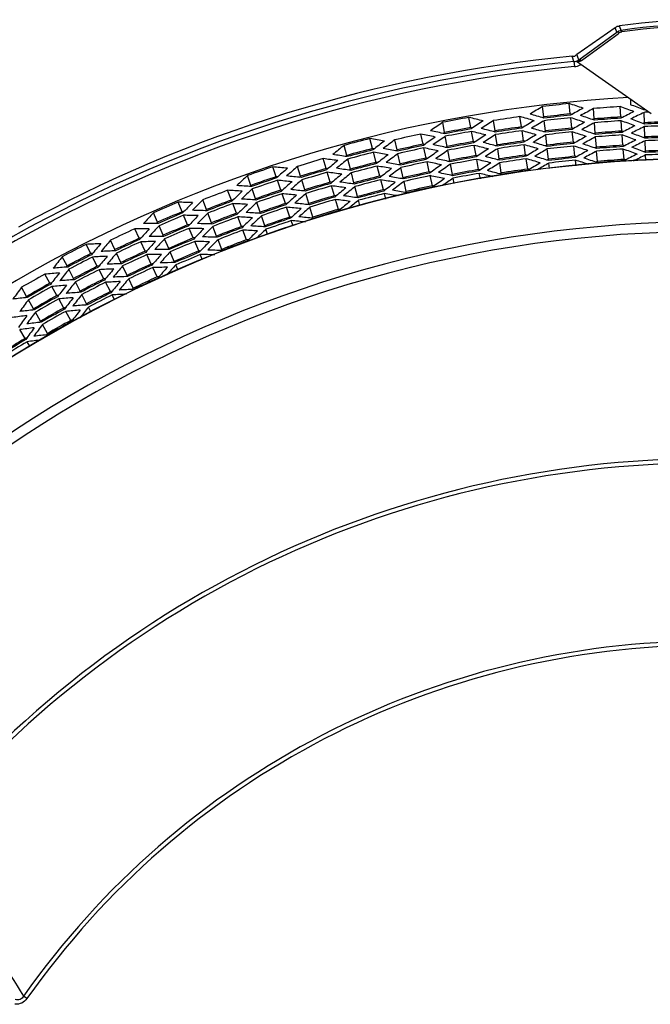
# Model space of a CAD drawing. Header units: millimetres. Extents: x 0 to 420, y 0 to 297.
# Tile 162 of 256: x 146 to 159, y 228 to 248. Entities that reach past the tile are written whole.
import ezdxf

# ---------------------------------------------------------------- set-up
doc = ezdxf.new("R2010")
doc.units = ezdxf.units.MM
doc.header["$LTSCALE"] = 23.1
doc.layers.get('0').update_dxf_attribs({"linetype": 'CONTINUOUS'})
doc.layers.add('02___PRT_ALL_AXES', color=7, linetype='CONTINUOUS')

msp = doc.modelspace()

# ---------------------------------------------------------------- linework, layer by layer
at = {"color": 7, "linetype": 'Continuous'}
for p, q in [((158.1258, 247.59), (157.3633, 247.0561)), ((157.4023, 246.9501), (158.1605, 247.5021)), ((157.4534, 246.9387), (158.1842, 247.4695)), ((158.1316, 247.5753), (158.1258, 247.59)), ((158.1316, 247.5753), (158.1258, 247.59)), ((158.1605, 247.5021), (158.1316, 247.5753)), ((158.1553, 247.6093), (158.1647, 247.6172)), ((158.1842, 247.4695), (158.2136, 247.4908)), ((158.218, 247.6094), (158.2121, 247.6241)), ((158.218, 247.6094), (158.2121, 247.6241)), ((158.247, 247.5368), (158.218, 247.6094)), ((157.3688, 247.0412), (157.3633, 247.0561)), ((157.368, 247.0435), (157.3633, 247.0561)), ((157.2746, 247.0019), (157.2677, 247.0209)), ((157.2723, 247.0083), (157.2677, 247.0209)), ((157.3062, 246.9154), (157.2746, 247.0019)), ((157.3062, 246.9154), (157.3156, 246.8159)), ((157.3065, 247.0259), (157.3201, 247.0258)), ((158.8447, 245.8774), (157.3595, 246.9174)), ((157.3836, 247.0011), (157.3688, 247.0412)), ((157.4021, 246.9507), (157.3836, 247.0011)), ((157.2333, 245.8734), (157.2107, 246.0784)), ((158.4282, 246.1691), (158.4282, 246.0574)), ((156.7054, 245.8151), (156.6827, 246.0202)), ((157.7099, 245.7752), (157.6948, 245.981)), ((158.2397, 245.8141), (158.2245, 246.0199)), ((158.7072, 245.6983), (158.6996, 245.9044)), ((154.7314, 245.504), (154.6938, 245.7068)), ((155.2537, 245.6008), (155.2161, 245.8036)), ((155.7362, 245.5378), (155.7061, 245.7418)), ((156.2617, 245.6154), (156.2315, 245.8194)), ((156.7364, 245.5341), (156.7138, 245.7391)), ((157.2643, 245.5924), (157.2417, 245.7974)), ((157.7306, 245.4932), (157.7155, 245.699)), ((158.2604, 245.5321), (158.2453, 245.7379)), ((155.3052, 245.3227), (155.2676, 245.5256)), ((156.303, 245.3356), (156.2728, 245.5397)), ((157.2954, 245.3113), (157.2727, 245.5163)), ((158.7175, 245.4157), (158.71, 245.6219)), ((153.2994, 245.1838), (153.247, 245.3834)), ((153.7852, 245.1564), (153.7402, 245.3577)), ((154.3035, 245.2722), (154.2585, 245.4736)), ((154.783, 245.2259), (154.7454, 245.4288)), ((155.7775, 245.258), (155.7474, 245.4621)), ((156.7674, 245.253), (156.7448, 245.4581)), ((157.7513, 245.2112), (157.7362, 245.417)), ((158.2811, 245.2501), (158.266, 245.4559)), ((158.7279, 245.1332), (158.7203, 245.3393)), ((152.7856, 245.0491), (152.7332, 245.2486)), ((153.3711, 244.9103), (153.3188, 245.1099)), ((154.3652, 244.9963), (154.3202, 245.1976)), ((154.8345, 244.9479), (154.7969, 245.1507)), ((155.3568, 245.0447), (155.3192, 245.2475)), ((155.8188, 244.9783), (155.7887, 245.1824)), ((156.3443, 245.0559), (156.3141, 245.26)), ((156.7985, 244.972), (156.7758, 245.177)), ((157.3264, 245.0302), (157.3038, 245.2353)), ((157.772, 244.9292), (157.7569, 245.135)), ((158.3018, 244.9681), (158.2867, 245.1739)), ((152.3758, 244.7866), (152.3162, 244.9841)), ((152.8573, 244.7756), (152.805, 244.9751)), ((153.8469, 244.8804), (153.8019, 245.0817)), ((154.4269, 244.7203), (154.3819, 244.9217)), ((155.4083, 244.7667), (155.3707, 244.9695)), ((155.8601, 244.6986), (155.83, 244.9027)), ((156.3856, 244.7762), (156.3554, 244.9803)), ((157.3473, 244.841), (157.3348, 244.9542)), ((158.7348, 244.9447), (158.7307, 245.0567)), ((151.3808, 244.6249), (151.314, 244.8201)), ((151.8673, 244.6331), (151.8077, 244.8306)), ((152.4575, 244.5159), (152.3979, 244.7134)), ((152.9291, 244.5021), (152.8767, 244.7016)), ((153.4429, 244.6368), (153.3905, 244.8364)), ((153.9085, 244.6045), (153.8635, 244.8058)), ((154.886, 244.6699), (154.8484, 244.8727)), ((156.819, 244.7862), (156.8068, 244.896)), ((150.8783, 244.4529), (150.8114, 244.648)), ((151.4724, 244.3574), (151.4056, 244.5526)), ((151.949, 244.3624), (151.8894, 244.5599)), ((153.5146, 244.3633), (153.4623, 244.5629)), ((153.9702, 244.3285), (153.9252, 244.5298)), ((154.4886, 244.4444), (154.4436, 244.6457)), ((154.9197, 244.4882), (154.8999, 244.5947)), ((155.443, 244.5793), (155.4222, 244.6915)), ((150.4888, 244.1611), (150.4149, 244.3537)), ((150.9699, 244.1854), (150.903, 244.3805)), ((152.5393, 244.2452), (152.4796, 244.4427)), ((153.0008, 244.2286), (152.9485, 244.4281)), ((149.5083, 243.927), (149.4274, 244.1167)), ((149.9929, 243.9708), (149.919, 244.1634)), ((151.0614, 243.9179), (150.9946, 244.113)), ((151.564, 244.0899), (151.4972, 244.2851)), ((152.0308, 244.0917), (151.9712, 244.2892)), ((152.621, 243.9746), (152.5614, 244.172)), ((153.0471, 244.0524), (153.0202, 244.1546)), ((153.5629, 244.1793), (153.534, 244.2894)), ((150.5902, 243.8972), (150.5162, 244.0897)), ((151.6556, 243.8224), (151.5887, 244.0176)), ((152.1125, 243.821), (152.0529, 244.0185)), ((149.0197, 243.7186), (148.9388, 243.9084)), ((149.6193, 243.6669), (149.5383, 243.8567)), ((150.0943, 243.7068), (150.0203, 243.8994)), ((150.2591, 243.7434), (150.1875, 243.7434)), ((150.6915, 243.6332), (150.6176, 243.8258)), ((151.153, 243.6503), (151.0862, 243.8455)), ((151.4209, 243.7434), (151.5017, 243.7434)), ((151.4853, 243.7378), (151.4853, 243.7434)), ((151.7169, 243.6432), (151.6803, 243.75)), ((148.6527, 243.3991), (148.5649, 243.5858)), ((149.1307, 243.4585), (149.0497, 243.6483)), ((149.7302, 243.4068), (149.6493, 243.5966)), ((150.1956, 243.4428), (150.1217, 243.6354)), ((150.4133, 243.4999), (150.4133, 243.5277)), ((150.4293, 243.5339), (150.4293, 243.5061)), ((150.7928, 243.3692), (150.7189, 243.5618)), ((151.211, 243.481), (151.1778, 243.578)), ((148.1721, 243.173), (148.0843, 243.3596)), ((148.7731, 243.1433), (148.6853, 243.3299)), ((149.2416, 243.1984), (149.1607, 243.3882)), ((149.8411, 243.1467), (149.7602, 243.3365)), ((150.2969, 243.1789), (150.223, 243.3714)), ((150.2933, 243.4533), (150.2933, 243.4812)), ((147.692, 243.0938), (147.5974, 243.2771)), ((149.8333, 243.1435), (149.8333, 243.1153)), ((150.2933, 243.1551), (150.2933, 243.1752)), ((150.4133, 243.1966), (150.4133, 243.2245)), ((150.4293, 243.2308), (150.4293, 243.2029)), ((147.22, 242.8502), (147.1254, 243.0335)), ((147.8217, 242.8426), (147.7271, 243.0259)), ((148.2925, 242.9171), (148.2047, 243.1038)), ((148.8935, 242.8874), (148.8057, 243.0741)), ((149.3526, 242.9383), (149.2716, 243.1281)), ((149.9149, 242.9737), (149.8711, 243.0764)), ((147.3497, 242.5989), (147.2551, 242.7822)), ((147.9514, 242.5913), (147.8568, 242.7746)), ((148.4129, 242.6613), (148.3251, 242.8479)), ((149.0139, 242.6316), (148.9261, 242.8182)), ((149.4214, 242.7771), (149.3826, 242.868)), ((146.8773, 242.5047), (146.7761, 242.6844)), ((148.5333, 242.4054), (148.4455, 242.5921)), ((146.4146, 242.2439), (146.3133, 242.4237)), ((147.0162, 242.2584), (146.9149, 242.4381)), ((147.4794, 242.3477), (147.3848, 242.531)), ((148.081, 242.34), (147.9864, 242.5233)), ((146.5534, 241.9976), (146.4521, 242.1773)), ((147.155, 242.012), (147.0537, 242.1917)), ((147.5271, 242.3434), (147.4794, 242.3434)), ((147.6091, 242.0964), (147.5144, 242.2797)), ((147.9093, 242.2235), (147.9093, 242.2527)), ((148.0293, 242.2847), (148.0293, 242.3138)), ((148.0453, 242.3219), (148.0453, 242.2928)), ((148.1665, 242.1745), (148.1161, 242.2721)), ((147.6908, 241.9379), (147.6441, 242.0285)), ((146.6922, 241.7513), (146.5909, 241.931)), ((147.2938, 241.7657), (147.1925, 241.9454)), ((146.3848, 241.4066), (146.277, 241.5825)), ((146.831, 241.5049), (146.7297, 241.6846)), ((146.4809, 241.2497), (146.4247, 241.3414)), ((146.4224, 228.27), (146.3532, 228.3187))]:
    msp.add_line(p, q, dxfattribs=at)
for centre, radius, start, end in [((159.9613, 235.4234), 12.3255, 81.84105, 98.15895), ((159.9613, 235.6111), 12.0483, 81.81964, 98.18036), ((158.1587, 247.8051), 0.188, 271.83319, 282.82281), ((159.9613, 235.6359), 11.9942, 81.82992, 98.17008), ((159.9613, 218.7434), 28.2969, 95.38391, 144.61609), ((156.7745, 254.2065), 7.3126, 274.58848, 275.14414), ((155.8642, 248.9066), 2.4887, 306.93215, 308.17363), ((159.9613, 218.7434), 28.2935, 95.13267, 95.27528), ((157.2875, 247.1144), 0.1998, 300.96153, 305.00692), ((157.2876, 247.1142), 0.2996, 297.86554, 301.38522), ((157.2809, 247.1765), 0.2938, 300.53333, 305.96734), ((159.9613, 218.7434), 28.1969, 95.38391, 144.61609), ((159.9613, 218.7434), 27.4731, 95.74612, 96.85388), ((159.9613, 218.7434), 27.3317, 93.64325, 94.75675), ((159.9613, 218.7434), 27.2408, 92.58671, 92.66689), ((159.9613, 218.7434), 27.1903, 92.44825, 92.65964), ((159.9613, 218.7434), 27.4731, 99.94612, 101.05388), ((159.9613, 218.7434), 27.3317, 97.84325, 98.95675), ((159.9613, 218.7434), 27.2668, 95.74193, 96.85807), ((159.9613, 218.7434), 27.2408, 95.74139, 96.85861), ((159.9613, 218.7434), 27.1903, 95.74036, 96.85964), ((159.9613, 218.7434), 27.1254, 93.63902, 94.76098), ((159.9613, 218.7434), 27.0995, 93.63848, 94.76152), ((159.9613, 218.7434), 27.049, 93.63743, 94.76257), ((159.9613, 218.7434), 26.9841, 91.53608, 92.66392), ((159.9613, 218.7434), 26.9581, 91.53553, 92.66447), ((159.9613, 218.7434), 27.2668, 99.94193, 101.05807), ((159.9613, 218.7434), 27.2408, 99.94139, 101.05861), ((159.9613, 218.7434), 27.1903, 99.94036, 101.05964), ((159.9613, 218.7434), 27.1254, 97.83902, 98.96098), ((159.9613, 218.7434), 27.0995, 97.83848, 98.96152), ((159.9613, 218.7434), 27.049, 97.83743, 98.96257), ((159.9613, 218.7434), 26.9841, 95.73608, 96.86392), ((159.9613, 218.7434), 26.9581, 95.73553, 96.86447), ((159.9613, 218.7434), 26.9076, 95.73447, 96.86553), ((159.9613, 218.7434), 26.8427, 93.63311, 94.76689), ((159.9613, 218.7434), 26.8167, 93.63256, 94.76744), ((159.9613, 218.7434), 26.9076, 91.53447, 92.66553), ((159.9613, 218.7434), 27.4731, 104.14612, 105.25388), ((159.9613, 218.7434), 27.3317, 102.04325, 103.15675), ((159.9613, 218.7434), 26.9841, 99.93608, 101.06392), ((159.9613, 218.7434), 26.9581, 99.93553, 101.06447), ((159.9613, 218.7434), 26.8427, 97.83311, 98.96689), ((159.9613, 218.7434), 26.8167, 97.83256, 98.96744), ((159.9613, 218.7434), 26.7013, 95.73011, 96.86989), ((159.9613, 218.7434), 26.7662, 93.63149, 94.76851), ((159.9613, 218.7434), 26.7013, 91.53011, 92.66989), ((159.9613, 218.7434), 26.6753, 91.52955, 92.67045), ((159.9613, 218.7434), 26.6249, 91.52847, 92.67153), ((159.9613, 218.7434), 27.2668, 104.14193, 105.25807), ((159.9613, 218.7434), 27.2408, 104.14139, 105.25861), ((159.9613, 218.7434), 27.1903, 104.14036, 105.25964), ((159.9613, 218.7434), 27.1254, 102.03902, 103.16098), ((159.9613, 218.7434), 27.0995, 102.03848, 103.16152), ((159.9613, 218.7434), 27.049, 102.03743, 103.16257), ((159.9613, 218.7434), 26.9076, 99.93447, 101.06553), ((159.9613, 218.7434), 26.7662, 97.83149, 98.96851), ((159.9613, 218.7434), 26.6753, 95.72955, 96.87045), ((159.9613, 218.7434), 26.6249, 95.72847, 96.87153), ((159.9613, 218.7434), 26.5599, 93.62707, 94.77293), ((159.9613, 218.7434), 26.534, 93.62651, 94.77349), ((159.9613, 218.7434), 26.4835, 93.62542, 94.77458), ((159.9613, 218.7434), 26.4186, 91.52401, 92.67599), ((159.9613, 218.7434), 26.3926, 91.52344, 92.67656), ((159.9613, 218.7434), 26.2436, 26.79009, 153.2099), ((159.9613, 218.7434), 26.2391, 26.79009, 153.2099), ((159.9613, 218.7434), 27.3317, 106.24325, 107.35675), ((159.9613, 218.7434), 26.9841, 104.13608, 105.26392), ((159.9613, 218.7434), 26.8427, 102.03311, 103.16689), ((159.9613, 218.7434), 26.8167, 102.03256, 103.16744), ((159.9613, 218.7434), 26.7662, 102.03149, 103.16851), ((159.9613, 218.7434), 26.7013, 99.93011, 101.06989), ((159.9613, 218.7434), 26.6753, 99.92955, 101.07045), ((159.9613, 218.7434), 26.6249, 99.92847, 101.07153), ((159.9613, 218.7434), 26.5599, 97.82707, 98.97293), ((159.9613, 218.7434), 26.534, 97.82651, 98.97349), ((159.9613, 218.7434), 26.4835, 97.82542, 98.97458), ((159.9613, 218.7434), 26.4186, 95.72401, 96.87599), ((159.9613, 218.7434), 26.3926, 95.72344, 96.87656), ((159.9613, 218.7434), 26.3421, 95.72233, 96.87767), ((159.9613, 218.7434), 26.2772, 93.62091, 94.77909), ((159.9613, 218.7434), 26.2512, 93.62033, 94.77967), ((159.9613, 218.7434), 26.3421, 91.52233, 92.67767), ((159.9613, 218.7434), 27.4731, 108.34612, 109.45388), ((159.9613, 218.7434), 27.1254, 106.23902, 107.36098), ((159.9613, 218.7434), 27.0995, 106.23848, 107.36152), ((159.9613, 218.7434), 27.049, 106.23743, 107.36257), ((159.9613, 218.7434), 26.9581, 104.13553, 105.26447), ((159.9613, 218.7434), 26.9076, 104.13447, 105.26553), ((159.9613, 218.7434), 26.5599, 102.02707, 103.17293), ((159.9613, 218.7434), 26.4186, 99.92401, 101.07599), ((159.9613, 218.7434), 26.3926, 99.92344, 101.07656), ((159.9613, 218.7434), 26.2772, 97.82091, 98.97909), ((159.9613, 218.7434), 26.2512, 97.82033, 98.97967), ((159.9613, 218.7434), 27.2668, 108.34193, 109.45807), ((159.9613, 218.7434), 27.2408, 108.34139, 109.45861), ((159.9613, 218.7434), 27.1903, 108.34036, 109.45964), ((159.9613, 218.7434), 26.8427, 106.23311, 107.36689), ((159.9613, 218.7434), 26.7013, 104.13011, 105.26989), ((159.9613, 218.7434), 26.6753, 104.12955, 105.27045), ((159.9613, 218.7434), 26.6249, 104.12847, 105.27153), ((159.9613, 218.7434), 26.534, 102.02651, 103.17349), ((159.9613, 218.7434), 26.4835, 102.02542, 103.17458), ((159.9613, 218.7434), 26.3421, 99.92233, 101.07767), ((159.9613, 218.7434), 27.3317, 110.44325, 111.55675), ((159.9613, 218.7434), 26.9841, 108.33608, 109.46392), ((159.9613, 218.7434), 26.9581, 108.33553, 109.46447), ((159.9613, 218.7434), 26.8167, 106.23256, 107.36744), ((159.9613, 218.7434), 26.7662, 106.23149, 107.36851), ((159.9613, 218.7434), 26.4186, 104.12401, 105.27599), ((159.9613, 218.7434), 26.3926, 104.12344, 105.27656), ((159.9613, 218.7434), 26.2772, 102.02091, 103.17909), ((159.9613, 218.7434), 26.2512, 102.02033, 103.17967), ((159.9613, 218.7434), 27.4731, 112.54612, 113.65388), ((159.9613, 218.7434), 27.1254, 110.43902, 111.56098), ((159.9613, 218.7434), 27.0995, 110.43848, 111.56152), ((159.9613, 218.7434), 26.9076, 108.33447, 109.46553), ((159.9613, 218.7434), 26.5599, 106.22707, 107.37293), ((159.9613, 218.7434), 26.534, 106.22651, 107.37349), ((159.9613, 218.7434), 26.4835, 106.22542, 107.37458), ((159.9613, 218.7434), 26.3421, 104.12233, 105.27767), ((159.9613, 218.7434), 27.2668, 112.54193, 113.65807), ((159.9613, 218.7434), 27.049, 110.43743, 111.56257), ((159.9613, 218.7434), 26.7013, 108.33011, 109.46989), ((159.9613, 218.7434), 26.6753, 108.32955, 109.47045), ((159.9613, 218.7434), 26.6249, 108.32847, 109.47153), ((159.9613, 218.7434), 26.2772, 106.22091, 107.37909), ((159.9613, 218.7434), 26.2512, 106.22033, 107.37967), ((159.9613, 218.7434), 24.9822, 27.00618, 152.99383), ((159.9613, 218.7434), 27.2408, 112.54139, 113.65861), ((159.9613, 218.7434), 27.1903, 112.54036, 113.65964), ((159.9613, 218.7434), 26.8427, 110.43311, 111.56689), ((159.9613, 218.7434), 26.8167, 110.43256, 111.56744), ((159.9613, 218.7434), 26.7662, 110.43149, 111.56851), ((159.9613, 218.7434), 26.4186, 108.32401, 109.47599), ((159.9613, 218.7434), 26.3926, 108.32344, 109.47656), ((159.9613, 218.7434), 26.3421, 108.32233, 109.47767), ((159.9613, 218.7434), 24.788, 27.34866, 152.65134), ((159.9613, 218.7434), 27.3317, 114.64325, 115.75675), ((159.9613, 218.7434), 26.9841, 112.53608, 113.66392), ((159.9613, 218.7434), 26.9581, 112.53553, 113.66447), ((159.9613, 218.7434), 26.9076, 112.53447, 113.66553), ((159.9613, 218.7434), 26.5599, 110.42707, 111.57293), ((159.9613, 218.7434), 26.534, 110.42651, 111.57349), ((159.9613, 218.7434), 26.4835, 110.42542, 111.57458), ((159.9613, 218.7434), 27.1254, 114.63902, 115.76098), ((159.9613, 218.7434), 27.0995, 114.63848, 115.76152), ((159.9613, 218.7434), 27.049, 114.63743, 115.76257), ((159.9613, 218.7434), 26.7013, 112.53011, 113.66989), ((159.9613, 218.7434), 26.6753, 112.52955, 113.67045), ((159.9613, 218.7434), 26.6249, 112.52847, 113.67153), ((159.9613, 218.7434), 26.2772, 110.42091, 111.57909), ((159.9613, 218.7434), 26.2512, 110.42033, 111.57967), ((159.9613, 218.7434), 27.4731, 116.74612, 117.85388), ((159.9613, 218.7434), 26.8427, 114.63311, 115.76689), ((159.9613, 218.7434), 26.4186, 112.52401, 113.67599), ((159.9613, 218.7434), 27.2668, 116.74193, 117.85807), ((159.9613, 218.7434), 27.2408, 116.74139, 117.85861), ((159.9613, 218.7434), 27.1903, 116.74036, 117.85964), ((159.9613, 218.7434), 26.8167, 114.63256, 115.76744), ((159.9613, 218.7434), 26.7662, 114.63149, 115.76851), ((159.9613, 218.7434), 26.3926, 112.52344, 113.67656), ((159.9613, 218.7434), 26.3421, 112.52233, 113.67767), ((159.9613, 218.7434), 26.9841, 116.73608, 117.86392), ((159.9613, 218.7434), 26.9581, 116.73553, 117.86447), ((159.9613, 218.7434), 26.9076, 116.73447, 117.86553), ((159.9613, 218.7434), 26.5599, 114.62707, 115.77293), ((159.9613, 218.7434), 26.534, 114.62651, 115.77349), ((159.9613, 218.7434), 26.4835, 114.62542, 115.77458), ((159.9613, 218.7434), 27.3317, 118.84325, 119.95675), ((159.9613, 218.7434), 26.7013, 116.73011, 117.86989), ((159.9613, 218.7434), 26.6753, 116.72955, 117.87045), ((159.9613, 218.7434), 26.2772, 114.62091, 115.77909), ((159.9613, 218.7434), 26.2512, 114.62033, 115.77967), ((159.9613, 218.7434), 27.1254, 118.83902, 119.96098), ((159.9613, 218.7434), 27.0995, 118.83848, 119.96152), ((159.9613, 218.7434), 27.049, 118.83743, 119.96257), ((159.9613, 218.7434), 26.6249, 116.72847, 117.87153), ((159.9613, 218.7434), 26.8427, 118.83311, 119.96689), ((159.9613, 218.7434), 26.8167, 118.83256, 119.96744), ((159.9613, 218.7434), 26.7662, 118.83149, 119.96851), ((159.9613, 218.7434), 26.4186, 116.72401, 117.87599), ((159.9613, 218.7434), 26.3926, 116.72344, 117.87656), ((159.9613, 218.7434), 26.3421, 116.72233, 117.87767), ((159.9613, 218.7434), 26.5599, 118.82707, 119.97293), ((159.9613, 218.7434), 26.534, 118.82651, 119.97349), ((159.9613, 218.7434), 26.4835, 118.82542, 119.97458), ((159.9613, 218.7434), 26.2772, 118.82091, 119.97909), ((159.9613, 218.7434), 26.2512, 118.82033, 119.97967), ((159.9613, 218.7434), 26.4186, 120.92401, 122.07599), ((159.9613, 218.7434), 26.3926, 120.92344, 122.07656), ((159.9613, 218.7434), 26.3421, 120.92233, 122.07767), ((159.9613, 218.7434), 20.2704, 37.14127, 142.85364), ((159.9613, 218.7434), 20.1845, 37.14127, 142.85364), ((159.9613, 218.7434), 16.6393, 35.13035, 144.86807), ((159.9613, 218.7434), 16.5547, 35.13035, 144.86807)]:
    msp.add_arc(centre, radius, start, end, dxfattribs=at)
for centre, major_axis, start_param, end_param in [((145.1361, 217.1067), (33.905, 3.7431), 1.1008614, 1.1095747), ((174.7865, 220.3801), (33.905, 3.7431), 2.032018, 2.0407312), ((174.5369, 220.3526), (33.3342, 3.6801), 2.0058052, 2.0145555), ((174.7603, 219.8302), (33.8451, 2.4854), 2.0320628, 2.0408212), ((145.1623, 217.6566), (33.8451, 2.4854), 1.1007715, 1.1095299), ((174.5098, 219.8118), (33.2723, 2.4434), 2.0057137, 2.0145095), ((145.534, 218.7434), (32.995, 0), 1.1605427, 1.1693036), ((174.7138, 219.2843), (33.7388, 1.2371), 2.032108, 2.0409121), ((174.6268, 221.4615), (33.5398, 6.2162), 2.032018, 2.0407312), ((145.2958, 216.0253), (33.5398, 6.2162), 1.1008614, 1.1095747), ((174.3799, 221.4157), (32.9751, 6.1116), 2.0058052, 2.0145555), ((174.641, 220.9111), (33.5722, 4.9575), 2.0320628, 2.0408212), ((145.2817, 216.5757), (33.5722, 4.9575), 1.1007715, 1.1095299), ((174.3925, 220.8744), (33.004, 4.8736), 2.0057137, 2.0145095), ((145.3857, 217.1342), (33.3342, 3.6801), 1.1270372, 1.1357875), ((174.6346, 220.3633), (33.5575, 3.7048), 2.032108, 2.0409121), ((174.6757, 220.3679), (33.6515, 3.7152), 2.0320835, 2.0330637), ((145.247, 217.1189), (33.6515, 3.7152), 1.108529, 1.1095092), ((145.288, 217.1235), (33.5575, 3.7048), 1.1006806, 1.1094846), ((174.385, 220.3358), (32.9867, 3.6418), 2.0056212, 2.0144631), ((145.4128, 217.675), (33.2723, 2.4434), 1.1270831, 1.135879), ((174.6078, 219.819), (33.4964, 2.4598), 2.0321537, 2.0410039), ((174.6491, 219.822), (33.5907, 2.4667), 2.0321289, 2.0331142), ((145.2735, 217.6648), (33.5907, 2.4667), 1.1084784, 1.1094637), ((145.3148, 217.6678), (33.4964, 2.4598), 1.1005887, 1.1094389), ((145.4598, 218.2117), (33.1648, 1.2161), 1.1271295, 1.1359714), ((174.6024, 219.2803), (33.4839, 1.2278), 2.0321749, 2.0331653), ((145.5427, 216.0711), (32.9751, 6.1116), 1.1270372, 1.1357875), ((174.5172, 221.4412), (33.2891, 6.1698), 2.0320835, 2.0330637), ((145.4054, 216.0456), (33.2891, 6.1698), 1.108529, 1.1095092), ((145.4461, 216.0532), (33.1961, 6.1525), 1.1006806, 1.1094846), ((145.5301, 216.6124), (33.004, 4.8736), 1.1270831, 1.135879), ((174.5306, 220.8948), (33.3199, 4.9202), 2.0321289, 2.0331142), ((145.392, 216.592), (33.3199, 4.9202), 1.1084784, 1.1094637), ((145.4329, 216.598), (33.2263, 4.9064), 1.1005887, 1.1094389), ((145.5377, 217.151), (32.9867, 3.6418), 1.1271295, 1.1359714), ((174.5237, 220.3511), (33.304, 3.6768), 2.0321749, 2.0331653), ((145.3989, 217.1357), (33.304, 3.6768), 1.1084273, 1.1094178), ((145.44, 217.1402), (33.2101, 3.6664), 1.1004959, 1.1093927), ((145.5652, 217.6862), (32.9237, 2.4178), 1.1271765, 1.1360649), ((174.4966, 219.8108), (33.2421, 2.4411), 2.0322213, 2.033217), ((145.426, 217.676), (33.2421, 2.4411), 1.1083757, 1.1093713), ((174.3574, 219.8006), (32.9237, 2.4178), 2.0055278, 2.0144162), ((174.561, 219.2787), (33.3894, 1.2243), 2.0321999, 2.0410967), ((145.6125, 218.2173), (32.8155, 1.2033), 1.1272239, 1.1361593), ((145.5342, 214.9585), (32.9945, 8.6559), 1.1008614, 1.1095747), ((174.1455, 222.4645), (32.439, 8.5102), 2.0058052, 2.0145555), ((174.4428, 221.9804), (33.1189, 7.403), 2.0320628, 2.0408212), ((145.4798, 215.5064), (33.1189, 7.403), 1.1007715, 1.1095299), ((174.1977, 221.9256), (32.5584, 7.2777), 2.0057137, 2.0145095), ((174.4765, 221.4336), (33.1961, 6.1525), 2.032108, 2.0409121), ((145.5557, 216.0735), (32.9453, 6.1061), 1.1084273, 1.1094178), ((174.2296, 221.3879), (32.6314, 6.0479), 2.0056212, 2.0144631), ((174.4897, 220.8888), (33.2263, 4.9064), 2.0321537, 2.0410039), ((145.6813, 216.6347), (32.6582, 4.8225), 1.1271765, 1.1360649), ((145.5432, 216.6143), (32.974, 4.8692), 1.1083757, 1.1093713), ((174.2413, 220.8521), (32.6582, 4.8225), 2.0055278, 2.0144162), ((174.4826, 220.3466), (33.2101, 3.6664), 2.0321999, 2.0410967), ((145.6896, 217.1678), (32.6392, 3.6034), 1.1272239, 1.1361593), ((145.5508, 217.1525), (32.9566, 3.6384), 1.1083235, 1.1093244), ((174.233, 220.319), (32.6392, 3.6034), 2.0054334, 2.0143688), ((174.4554, 219.8078), (33.1478, 2.4342), 2.0322466, 2.0411905), ((145.4672, 217.679), (33.1478, 2.4342), 1.1004021, 1.109346), ((174.205, 219.7894), (32.575, 2.3922), 2.0053379, 2.0143209), ((174.4083, 219.2731), (33.0401, 1.2115), 2.0322938, 2.0412853), ((174.4496, 219.2747), (33.1345, 1.215), 2.0322682, 2.0332692), ((174.3884, 222.5283), (32.9945, 8.6559), 2.032018, 2.0407312), ((145.6421, 214.9868), (32.7478, 8.5912), 1.108529, 1.1095092), ((145.6821, 214.9973), (32.6563, 8.5672), 1.1006806, 1.1094846), ((145.7249, 215.5612), (32.5584, 7.2777), 1.1270831, 1.135879), ((174.3339, 221.9561), (32.87, 7.3473), 2.0321289, 2.0331142), ((145.5887, 215.5307), (32.87, 7.3473), 1.1084784, 1.1094637), ((145.629, 215.5398), (32.7778, 7.3267), 1.1005887, 1.1094389), ((174.0485, 221.8923), (32.2173, 7.2014), 2.0055278, 2.0144162), ((145.693, 216.0989), (32.6314, 6.0479), 1.1271295, 1.1359714), ((174.3262, 221.4058), (32.8524, 6.0888), 2.0321999, 2.0410967), ((174.3669, 221.4133), (32.9453, 6.1061), 2.0321749, 2.0331653), ((145.5964, 216.081), (32.8524, 6.0888), 1.1004959, 1.1093927), ((174.0793, 221.36), (32.2877, 5.9842), 2.0054334, 2.0143688), ((174.3385, 220.8664), (32.8805, 4.8554), 2.0322466, 2.0411905), ((174.3794, 220.8725), (32.974, 4.8692), 2.0322213, 2.033217), ((145.5841, 216.6204), (32.8805, 4.8554), 1.1004021, 1.109346), ((174.0901, 220.8298), (32.3123, 4.7715), 2.0053379, 2.0143209), ((174.3307, 220.3298), (32.8626, 3.6281), 2.0322938, 2.0412853), ((174.3718, 220.3343), (32.9566, 3.6384), 2.0322682, 2.0332692), ((145.5919, 217.157), (32.8626, 3.6281), 1.1003074, 1.1092989), ((174.0811, 220.3022), (32.2918, 3.565), 2.0052415, 2.0142724), ((145.7177, 217.6974), (32.575, 2.3922), 1.1272718, 1.1362547), ((174.303, 219.7966), (32.7992, 2.4086), 2.0323415, 2.0413811), ((174.3442, 219.7996), (32.8934, 2.4155), 2.0323156, 2.0333219), ((145.5784, 217.6872), (32.8934, 2.4155), 1.1082708, 1.109277), ((145.6197, 217.6902), (32.7992, 2.4086), 1.1002116, 1.1092512), ((145.7653, 218.2229), (32.4661, 1.1905), 1.1273202, 1.1363512), ((174.2969, 219.2691), (32.7852, 1.2022), 2.0323635, 2.0333752), ((145.7558, 214.4545), (32.4878, 9.8086), 1.1007715, 1.1095299), ((173.9264, 222.9597), (31.938, 9.6427), 2.0057137, 2.0145095), ((145.7772, 215.0223), (32.439, 8.5102), 1.1270372, 1.1357875), ((174.2405, 222.4895), (32.6563, 8.5672), 2.032108, 2.0409121), ((174.2805, 222.5), (32.7478, 8.5912), 2.0320835, 2.0330637), ((145.79, 215.0256), (32.4097, 8.5025), 1.1084273, 1.1094178), ((173.9976, 222.4258), (32.1008, 8.4215), 2.0056212, 2.0144631), ((174.2936, 221.947), (32.7778, 7.3267), 2.0321537, 2.0410039), ((145.8741, 215.5945), (32.2173, 7.2014), 1.1271765, 1.1360649), ((145.7378, 215.5641), (32.5289, 7.2711), 1.1083757, 1.1093713), ((145.7782, 215.5731), (32.4366, 7.2504), 1.1004021, 1.109346), ((145.8433, 216.1268), (32.2877, 5.9842), 1.1272239, 1.1361593), ((174.2166, 221.3855), (32.6016, 6.0423), 2.0322682, 2.0332692), ((145.706, 216.1013), (32.6016, 6.0423), 1.1083235, 1.1093244), ((145.7467, 216.1089), (32.5086, 6.0251), 1.1003074, 1.1092989), ((173.929, 221.3322), (31.9439, 5.9205), 2.0052415, 2.0142724), ((145.8325, 216.657), (32.3123, 4.7715), 1.1272718, 1.1362547), ((174.1873, 220.8441), (32.5347, 4.8043), 2.0323415, 2.0413811), ((174.2282, 220.8502), (32.6282, 4.8181), 2.0323156, 2.0333219), ((145.6944, 216.6366), (32.6282, 4.8181), 1.1082708, 1.109277), ((145.7353, 216.6427), (32.5347, 4.8043), 1.1002116, 1.1092512), ((173.9389, 220.8074), (31.9665, 4.7204), 2.005144, 2.0142235), ((145.8415, 217.1846), (32.2918, 3.565), 1.1273202, 1.1363512), ((174.2199, 220.3176), (32.6091, 3.6001), 2.0323635, 2.0333752), ((145.7028, 217.1692), (32.6091, 3.6001), 1.1082175, 1.1092291), ((145.7438, 217.1738), (32.5151, 3.5897), 1.1004578, 1.109203), ((145.8701, 217.7086), (32.2264, 2.3666), 1.1273692, 1.1364487), ((174.1917, 219.7884), (32.5448, 2.3899), 2.032412, 2.0334291), ((145.7309, 217.6984), (32.5448, 2.3899), 1.1081636, 1.1091807), ((174.0525, 219.7782), (32.2264, 2.3666), 2.005144, 2.0142235), ((174.2555, 219.2675), (32.6907, 1.1987), 2.0323897, 2.0408327), ((145.8502, 213.9121), (32.2719, 11.0492), 1.1008614, 1.1095747), ((173.8348, 223.4934), (31.7286, 10.8631), 2.0058052, 2.0145555), ((174.1668, 223.0323), (32.4878, 9.8086), 2.0320628, 2.0408212), ((145.8626, 214.4867), (32.2437, 9.7349), 1.1084784, 1.1094637), ((145.9021, 214.4987), (32.1531, 9.7076), 1.1005887, 1.1094389), ((145.925, 215.061), (32.1008, 8.4215), 1.1271295, 1.1359714), ((174.0927, 222.4507), (32.3182, 8.4785), 2.0321999, 2.0410967), ((174.1326, 222.4612), (32.4097, 8.5025), 2.0321749, 2.0331653), ((145.83, 215.0361), (32.3182, 8.4785), 1.1004959, 1.1093927), ((173.8498, 222.387), (31.7627, 8.3328), 2.0054334, 2.0143688), ((174.1444, 221.9137), (32.4366, 7.2504), 2.0322466, 2.0411905), ((174.1848, 221.9227), (32.5289, 7.2711), 2.0322213, 2.033217), ((145.887, 215.5974), (32.1877, 7.1948), 1.1082708, 1.109277), ((173.8994, 221.8589), (31.8761, 7.1252), 2.0053379, 2.0143209), ((174.1759, 221.3779), (32.5086, 6.0251), 2.0322938, 2.0412853), ((145.9936, 216.1546), (31.9439, 5.9205), 1.1273202, 1.1363512), ((145.8563, 216.1292), (32.2579, 5.9786), 1.1082175, 1.1092291), ((145.9837, 216.6794), (31.9665, 4.7204), 1.1273692, 1.1364487), ((145.8456, 216.659), (32.2824, 4.767), 1.1081636, 1.1091807), ((174.1788, 220.313), (32.5151, 3.5897), 2.0323897, 2.0406308), ((174.0724, 223.5747), (32.2719, 11.0492), 2.032018, 2.0407312), ((145.9557, 213.9482), (32.0306, 10.9665), 1.108529, 1.1095092), ((145.9948, 213.9616), (31.9412, 10.9359), 1.1006806, 1.1094846), ((173.6902, 223.4439), (31.3978, 10.7499), 2.0056212, 2.0144631), ((145.9962, 214.5271), (31.938, 9.6427), 1.1270831, 1.135879), ((174.0205, 222.9881), (32.1531, 9.7076), 2.0321537, 2.0410039), ((174.0601, 223.0001), (32.2437, 9.7349), 2.0321289, 2.0331142), ((146.0089, 214.5309), (31.909, 9.6339), 1.1083757, 1.1093713), ((173.7801, 222.9155), (31.6033, 9.5416), 2.0055278, 2.0144162), ((146.0729, 215.0998), (31.7627, 8.3328), 1.1272239, 1.1361593), ((145.9378, 215.0644), (32.0715, 8.4138), 1.1083235, 1.1093244), ((145.9778, 215.0749), (31.9801, 8.3898), 1.1003074, 1.1092989), ((173.7019, 222.3482), (31.4245, 8.2441), 2.0052415, 2.0142724), ((146.0233, 215.6279), (31.8761, 7.1252), 1.1272718, 1.1362547), ((173.9952, 221.8804), (32.0954, 7.1742), 2.0323415, 2.0413811), ((174.0356, 221.8894), (32.1877, 7.1948), 2.0323156, 2.0333219), ((145.9274, 215.6064), (32.0954, 7.1742), 1.1002116, 1.1092512), ((173.7502, 221.8256), (31.535, 7.0489), 2.005144, 2.0142235), ((174.0256, 221.3501), (32.1649, 5.9614), 2.0323897, 2.0403961), ((174.0663, 221.3576), (32.2579, 5.9786), 2.0323635, 2.0333752), ((145.897, 216.1367), (32.1649, 5.9614), 1.1003597, 1.109203), ((174.077, 220.8278), (32.2824, 4.767), 2.032412, 2.0334291), ((146.1081, 213.4256), (31.6822, 12.1617), 1.1007715, 1.1095299), ((173.5801, 223.9712), (31.146, 11.9558), 2.0057137, 2.0145095), ((146.0878, 213.9934), (31.7286, 10.8631), 1.1270372, 1.1357875), ((173.9278, 223.5252), (31.9412, 10.9359), 2.032108, 2.0409121), ((173.9669, 223.5386), (32.0306, 10.9665), 2.0320835, 2.0330637), ((146.1003, 213.9977), (31.6999, 10.8533), 1.1084273, 1.1094178), ((146.1425, 214.5713), (31.6033, 9.5416), 1.1271765, 1.1360649), ((173.9137, 222.9559), (31.909, 9.6339), 2.0322213, 2.033217), ((146.0485, 214.5429), (31.8185, 9.6066), 1.1004021, 1.109346), ((173.6337, 222.8714), (31.2687, 9.4406), 2.0053379, 2.0143209), ((173.9448, 222.4119), (31.9801, 8.3898), 2.0322938, 2.0412853), ((173.9848, 222.4224), (32.0715, 8.4138), 2.0322682, 2.0332692), ((146.0857, 215.1032), (31.7334, 8.3251), 1.1082175, 1.1092291), ((146.1724, 215.6612), (31.535, 7.0489), 1.1273692, 1.1364487), ((173.8864, 221.856), (31.8465, 7.1185), 2.032412, 2.0334291), ((146.0362, 215.6308), (31.8465, 7.1185), 1.1081636, 1.1091807), ((146.2419, 212.8916), (31.376, 13.383), 1.1008614, 1.1095747), ((173.8146, 224.0612), (31.6822, 12.1617), 2.0320628, 2.0408212), ((146.2122, 213.4656), (31.4441, 12.0703), 1.1084784, 1.1094637), ((146.2324, 214.0429), (31.3978, 10.7499), 1.1271295, 1.1359714), ((173.7832, 223.4757), (31.6105, 10.8227), 2.0321999, 2.0410967), ((173.8223, 223.4891), (31.6999, 10.8533), 2.0321749, 2.0331653), ((146.1394, 214.0111), (31.6105, 10.8227), 1.1004959, 1.1093927), ((173.5456, 223.3943), (31.0671, 10.6366), 2.0054334, 2.0143688), ((173.8741, 222.9439), (31.8185, 9.6066), 2.0322466, 2.0411905), ((146.1552, 214.5751), (31.5743, 9.5329), 1.1082708, 1.109277), ((146.1948, 214.587), (31.4838, 9.5055), 1.1002116, 1.1092512), ((173.4874, 222.8272), (30.934, 9.3395), 2.005144, 2.0142235), ((146.2207, 215.1386), (31.4245, 8.2441), 1.1273202, 1.1363512), ((173.7969, 222.3731), (31.6419, 8.3011), 2.0323897, 2.0401296), ((173.8369, 222.3836), (31.7334, 8.3251), 2.0323635, 2.0333752), ((146.1257, 215.1137), (31.6419, 8.3011), 1.1002982, 1.109203), ((146.3445, 212.9353), (31.1415, 13.283), 1.108529, 1.1095092), ((173.4497, 224.4967), (30.8478, 13.1577), 2.0058052, 2.0145555), ((146.3425, 213.5156), (31.146, 11.9558), 1.1270831, 1.135879), ((173.7104, 224.0212), (31.4441, 12.0703), 2.0321289, 2.0331142), ((146.2508, 213.4804), (31.3558, 12.0364), 1.1005887, 1.1094389), ((173.4374, 223.9164), (30.8197, 11.8306), 2.0055278, 2.0144162), ((173.6777, 223.4396), (31.3692, 10.7401), 2.0322682, 2.0332692), ((146.2449, 214.0472), (31.3692, 10.7401), 1.1083235, 1.1093244), ((146.284, 214.0606), (31.2797, 10.7094), 1.1003074, 1.1092989), ((173.401, 223.3448), (30.7364, 10.5234), 2.0052415, 2.0142724), ((146.2889, 214.6154), (31.2687, 9.4406), 1.1272718, 1.1362547), ((173.7278, 222.8998), (31.4838, 9.5055), 2.0323415, 2.0413811), ((173.7674, 222.9117), (31.5743, 9.5329), 2.0323156, 2.0333219), ((146.3016, 214.6193), (31.2397, 9.4318), 1.1081636, 1.1091807), ((173.6807, 224.5952), (31.376, 13.383), 2.032018, 2.0407312), ((146.3825, 212.9516), (31.0545, 13.2459), 1.1006806, 1.1094846), ((173.3091, 224.4367), (30.5262, 13.0205), 2.0056212, 2.0144631), ((173.6718, 224.0064), (31.3558, 12.0364), 2.0321537, 2.0410039), ((146.3549, 213.5204), (31.1177, 11.945), 1.1083757, 1.1093713), ((146.3935, 213.5352), (31.0295, 11.9111), 1.1004021, 1.109346), ((173.2947, 223.8616), (30.4933, 11.7053), 2.0053379, 2.0143209), ((146.377, 214.0925), (31.0671, 10.6366), 1.1272239, 1.1361593), ((173.6386, 223.4262), (31.2797, 10.7094), 2.0322938, 2.0412853), ((146.3895, 214.0967), (31.0384, 10.6268), 1.1082175, 1.1092291), ((146.4287, 214.1101), (30.949, 10.5962), 1.1002746, 1.109203), ((146.4352, 214.6596), (30.934, 9.3395), 1.1273692, 1.1364487), ((173.6211, 222.8675), (31.2397, 9.4318), 2.032412, 2.0334291), ((146.5347, 212.4253), (30.7064, 14.4493), 1.1007715, 1.1095299), ((173.1607, 224.9545), (30.1868, 14.2048), 2.0057137, 2.0145095), ((146.4729, 212.9901), (30.8478, 13.1577), 1.1270372, 1.1357875), ((173.5401, 224.5352), (31.0545, 13.2459), 2.032108, 2.0409121), ((173.5781, 224.5515), (31.1415, 13.283), 2.0320835, 2.0330637), ((146.4851, 212.9953), (30.8199, 13.1458), 1.1084273, 1.1094178), ((146.5231, 213.0115), (30.7329, 13.1087), 1.1004959, 1.1093927), ((173.1685, 224.3767), (30.2047, 12.8834), 2.0054334, 2.0143688), ((146.4852, 213.5704), (30.8197, 11.8306), 1.1271765, 1.1360649), ((173.5291, 223.9516), (31.0295, 11.9111), 2.0322466, 2.0411905), ((173.5677, 223.9664), (31.1177, 11.945), 2.0322213, 2.033217), ((146.4976, 213.5752), (30.7914, 11.8197), 1.1082708, 1.109277), ((146.5362, 213.59), (30.7031, 11.7858), 1.1002116, 1.1092512), ((173.152, 223.8068), (30.1669, 11.58), 2.005144, 2.0142235), ((146.5216, 214.142), (30.7364, 10.5234), 1.1273202, 1.1363512), ((173.494, 223.3767), (30.949, 10.5962), 2.0323897, 2.0403693), ((173.5331, 223.3901), (31.0384, 10.6268), 2.0323635, 2.0333752), ((173.3879, 225.0615), (30.7064, 14.4493), 2.0320628, 2.0408212), ((146.6356, 212.4728), (30.4756, 14.3408), 1.1084784, 1.1094637), ((146.673, 212.4904), (30.3901, 14.3005), 1.1005887, 1.1094389), ((173.0224, 224.8895), (29.8704, 14.056), 2.0055278, 2.0144162), ((146.6135, 213.0501), (30.5262, 13.0205), 1.1271295, 1.1359714), ((173.3995, 224.4753), (30.7329, 13.1087), 2.0321999, 2.0410967), ((173.4375, 224.4915), (30.8199, 13.1458), 2.0321749, 2.0331653), ((146.6257, 213.0553), (30.4983, 13.0086), 1.1083235, 1.1093244), ((146.6637, 213.0715), (30.4114, 12.9716), 1.1003074, 1.1092989), ((173.0279, 224.3168), (29.8831, 12.7462), 2.0052415, 2.0142724), ((146.6279, 213.6252), (30.4933, 11.7053), 1.1272718, 1.1362547), ((173.3864, 223.8968), (30.7031, 11.7858), 2.0323415, 2.0413811), ((173.425, 223.9116), (30.7914, 11.8197), 2.0323156, 2.0333219), ((146.6403, 213.6299), (30.465, 11.6944), 1.1081636, 1.1091807), ((146.7073, 211.9025), (30.3116, 15.645), 1.1008614, 1.1095747), ((172.9921, 225.4691), (29.8013, 15.3816), 2.0058052, 2.0145555), ((146.7619, 212.5323), (30.1868, 14.2048), 1.1270831, 1.135879), ((173.287, 225.014), (30.4756, 14.3408), 2.0321289, 2.0331142), ((146.7739, 212.5379), (30.1593, 14.1919), 1.1083757, 1.1093713), ((146.7541, 213.1101), (30.2047, 12.8834), 1.1272239, 1.1361593), ((173.2969, 224.4315), (30.4983, 13.0086), 2.0322682, 2.0332692), ((146.7663, 213.1153), (30.1768, 12.8715), 1.1082175, 1.1092291), ((146.7706, 213.68), (30.1669, 11.58), 1.1273692, 1.1364487), ((173.2823, 223.8569), (30.465, 11.6944), 2.032412, 2.0334291), ((173.2153, 225.5843), (30.3116, 15.645), 2.032018, 2.0407312), ((146.8064, 211.9537), (30.085, 15.528), 1.108529, 1.1095092), ((146.8432, 211.9726), (30.001, 15.4847), 1.1006806, 1.1094846), ((172.8563, 225.399), (29.4906, 15.2213), 2.0056212, 2.0144631), ((173.2496, 224.9964), (30.3901, 14.3005), 2.0321537, 2.0410039), ((146.8113, 212.5555), (30.0738, 14.1516), 1.1004021, 1.109346), ((172.884, 224.8244), (29.5541, 13.9071), 2.0053379, 2.0143209), ((173.2589, 224.4153), (30.4114, 12.9716), 2.0322938, 2.0412853), ((173.1563, 224.3715), (30.1768, 12.8715), 2.0323635, 2.0333752), ((146.8043, 213.1315), (30.0898, 12.8344), 1.1002898, 1.109203), ((146.9305, 212.0177), (29.8013, 15.3816), 1.1270372, 1.1357875), ((173.0794, 225.5142), (30.001, 15.4847), 2.032108, 2.0409121), ((173.1162, 225.5331), (30.085, 15.528), 2.0320835, 2.0330637), ((146.9423, 212.0238), (29.7744, 15.3677), 1.1084273, 1.1094178), ((146.979, 212.0427), (29.6903, 15.3243), 1.1004959, 1.1093927), ((172.7205, 225.3289), (29.18, 15.0609), 2.0054334, 2.0143688), ((146.9003, 212.5973), (29.8704, 14.056), 1.1271765, 1.1360649), ((173.1113, 224.9313), (30.0738, 14.1516), 2.0322466, 2.0411905), ((173.1487, 224.9489), (30.1593, 14.1919), 2.0322213, 2.033217), ((146.9122, 212.603), (29.843, 14.0431), 1.1082708, 1.109277), ((146.9497, 212.6206), (29.7575, 14.0028), 1.1002116, 1.1092512), ((172.7457, 224.7593), (29.2378, 13.7583), 2.005144, 2.0142235), ((146.8947, 213.17), (29.8831, 12.7462), 1.1273202, 1.1363512), ((173.1183, 224.3553), (30.0898, 12.8344), 2.0323897, 2.0406378), ((147.0335, 211.459), (29.5657, 16.6594), 1.1007715, 1.1095299), ((172.6703, 225.9046), (29.0654, 16.3775), 2.0057137, 2.0145095), ((147.0663, 212.0878), (29.4906, 15.2213), 1.1271295, 1.1359714), ((172.9803, 225.463), (29.7744, 15.3677), 2.0321749, 2.0331653), ((147.0781, 212.0939), (29.4637, 15.2074), 1.1083235, 1.1093244), ((147.0386, 212.6624), (29.5541, 13.9071), 1.1272718, 1.1362547), ((172.973, 224.8662), (29.7575, 14.0028), 2.0323415, 2.0413811), ((173.0104, 224.8838), (29.843, 14.0431), 2.0323156, 2.0333219), ((147.0506, 212.6681), (29.5267, 13.8942), 1.1081636, 1.1091807), ((172.8891, 226.0278), (29.5657, 16.6594), 2.0320628, 2.0408212), ((147.1307, 211.5137), (29.3435, 16.5342), 1.1084784, 1.1094637), ((147.1667, 211.534), (29.2611, 16.4878), 1.1005887, 1.1094389), ((172.5372, 225.8295), (28.7608, 16.2059), 2.0055278, 2.0144162), ((172.9436, 225.4441), (29.6903, 15.3243), 2.0321999, 2.0410967), ((147.1148, 212.1128), (29.3797, 15.164), 1.1003074, 1.1092989), ((172.5846, 225.2588), (28.8694, 14.9006), 2.0052415, 2.0142724), ((147.1769, 212.7275), (29.2378, 13.7583), 1.1273692, 1.1364487), ((172.8721, 224.8187), (29.5267, 13.8942), 2.032412, 2.0334291), ((147.2523, 211.5822), (29.0654, 16.3775), 1.1270831, 1.135879), ((172.7559, 225.9528), (29.2611, 16.4878), 2.0321537, 2.0410039), ((172.792, 225.9731), (29.3435, 16.5342), 2.0321289, 2.0331142), ((147.2638, 211.5887), (29.039, 16.3626), 1.1083757, 1.1093713), ((147.2998, 211.609), (28.9566, 16.3162), 1.1004021, 1.109346), ((172.404, 225.7545), (28.4562, 16.0343), 2.0053379, 2.0143209), ((147.2022, 212.1579), (29.18, 15.0609), 1.1272239, 1.1361593), ((172.8078, 225.374), (29.3797, 15.164), 2.0322938, 2.0412853), ((172.8445, 225.3929), (29.4637, 15.2074), 2.0322682, 2.0332692), ((147.2139, 212.164), (29.1531, 15.047), 1.1082175, 1.1092291), ((147.2507, 212.183), (29.0691, 15.0037), 1.1003453, 1.109203), ((147.3855, 211.6573), (28.7608, 16.2059), 1.1271765, 1.1360649), ((172.6588, 225.8981), (29.039, 16.3626), 2.0322213, 2.033217), ((147.397, 211.6638), (28.7344, 16.191), 1.1082708, 1.109277), ((147.433, 211.6841), (28.652, 16.1446), 1.1002116, 1.1092512), ((172.2708, 225.6795), (28.1517, 15.8627), 2.005144, 2.0142235), ((147.338, 212.228), (28.8694, 14.9006), 1.1273202, 1.1363512), ((172.6719, 225.3038), (29.0691, 15.0037), 2.0323897, 2.0408596), ((172.7087, 225.3228), (29.1531, 15.047), 2.0323635, 2.0333752), ((147.5046, 211.1099), (28.4883, 17.4576), 1.1004959, 1.1093927), ((172.2039, 226.2457), (27.9986, 17.1576), 2.0054334, 2.0143688), ((172.6228, 225.8778), (28.9566, 16.3162), 2.0322466, 2.0411905), ((147.5302, 211.7388), (28.4298, 16.0194), 1.1081636, 1.1091807), ((147.6349, 211.1898), (28.1902, 17.275), 1.1003074, 1.1092989), ((172.0735, 226.1658), (27.7005, 16.9749), 2.0052415, 2.0142724), ((147.5186, 211.7323), (28.4562, 16.0343), 1.1272718, 1.1362547), ((172.4896, 225.8027), (28.652, 16.1446), 2.0323415, 2.0413811), ((172.5256, 225.823), (28.7344, 16.191), 2.0323156, 2.0333219), ((147.73, 211.2481), (27.9728, 17.1417), 1.1082175, 1.1092291), ((147.7653, 211.2697), (27.8921, 17.0923), 1.1004421, 1.109203), ((147.6518, 211.8074), (28.1517, 15.8627), 1.1273692, 1.1364487), ((172.3924, 225.748), (28.4298, 16.0194), 2.032412, 2.0334291)]:
    msp.add_ellipse(centre, major_axis=major_axis, ratio=0.8993368, start_param=start_param, end_param=end_param, dxfattribs=at)
for points in [[(158.1258, 247.59), (158.1354, 247.5967), (158.1461, 247.6019), (158.1553, 247.6093)], [(158.1605, 247.5021), (158.1858, 247.5201), (158.2162, 247.5324), (158.247, 247.5368)], [(158.2136, 247.4908), (158.2261, 247.4999), (158.2414, 247.5062), (158.2568, 247.5084)], [(157.2677, 247.0209), (157.2807, 247.0221), (157.2935, 247.0256), (157.3065, 247.0259)], [(157.3062, 246.9154), (157.3356, 246.9182), (157.365, 246.9278), (157.3903, 246.943)], [(157.3201, 247.0258), (157.33, 247.0347), (157.3408, 247.0427), (157.3524, 247.0493)], [(157.3156, 246.8159), (157.3544, 246.8196), (157.3932, 246.8312), (157.4276, 246.8494)]]:
    msp.add_open_spline(points, degree=3, dxfattribs=at)
for points, knots in [([(158.1605, 247.5021), (158.1636, 247.504), (158.1822, 247.5094), (158.2012, 247.4993), (158.2136, 247.4908)], [0, 0, 0, 0, 0.1956878, 1, 1, 1, 1]), ([(158.2004, 247.6218), (158.2023, 247.6222), (158.2062, 247.6231), (158.2101, 247.6238), (158.2121, 247.6241)], [0, 0, 0, 0, 0.5002233, 1, 1, 1, 1]), ([(158.247, 247.5368), (158.2498, 247.536), (158.252, 247.5233), (158.2552, 247.5153), (158.2568, 247.5084)], [0, 0, 0, 0, 0.2932977, 1, 1, 1, 1]), ([(157.3524, 247.0493), (157.3542, 247.0504), (157.358, 247.0525), (157.3616, 247.0549), (157.3633, 247.0561)], [0, 0, 0, 0, 0.5002705, 1, 1, 1, 1]), ([(157.4023, 246.9501), (157.4106, 246.9551), (157.4271, 246.9531), (157.4395, 246.9471), (157.4434, 246.945)], [0, 0, 0, 0, 0.6862316, 1, 1, 1, 1]), ([(157.4434, 246.945), (157.445, 246.944), (157.4484, 246.942), (157.4517, 246.9399), (157.4534, 246.9387)], [0, 0, 0, 0, 0.4895061, 1, 1, 1, 1]), ([(143.8723, 230.9319), (144.3671, 230.6593), (145.3352, 229.8877), (146.0157, 228.8714), (146.3532, 228.3187)], [0, 0, 0, 0, 0.4658893, 1, 1, 1, 1]), ([(146.4224, 228.27), (146.3962, 228.2328), (146.3228, 228.1699), (146.2285, 228.1572), (146.1829, 228.1588)], [0, 0, 0, 0, 0.4994726, 1, 1, 1, 1]), ([(146.3532, 228.3187), (146.3387, 228.2907), (146.2871, 228.242), (146.2193, 228.2466), (146.1884, 228.2532)], [0, 0, 0, 0, 0.4990981, 1, 1, 1, 1])]:
    msp.add_open_spline(points, degree=3, knots=knots, dxfattribs=at)
at = {"layer": '02___PRT_ALL_AXES', "color": 7, "linetype": 'Continuous'}
for radius, start, end in [(28.4055, 95.44146, 118.85019), (27.5015, 93.28692, 146.71308)]:
    msp.add_arc((159.9613, 218.7434), radius, start, end, dxfattribs=at)

doc.saveas('drawing.dxf')
